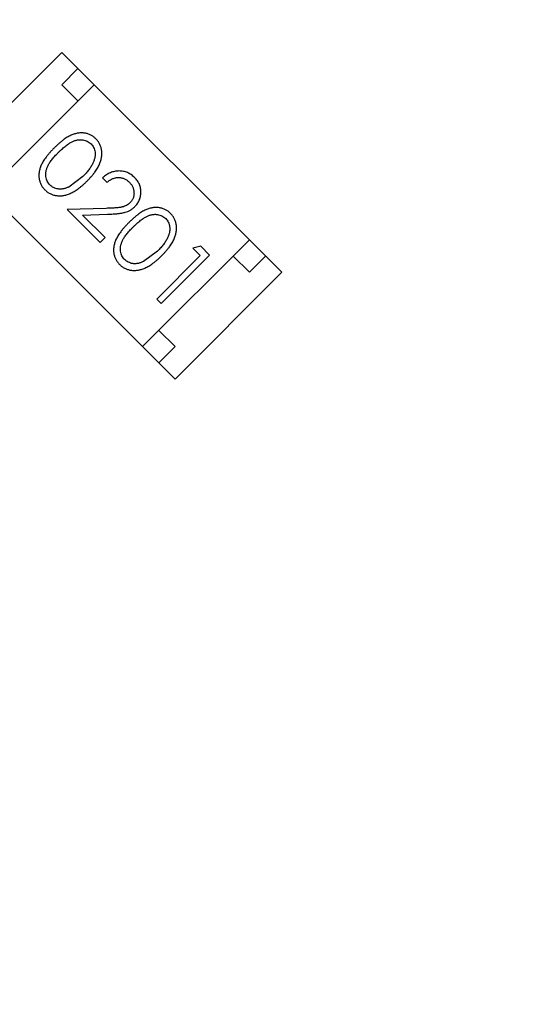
# Model space of a CAD drawing. Header units: inches. Extents: x -109 to 120, y -78 to 24.
# Tile 108 of 113: x 83.45 to 84.55, y -6.13 to -3.98. Entities that reach past the tile are written whole.
import ezdxf

# ---------------------------------------------------------------- set-up
doc = ezdxf.new("R2010")
doc.units = ezdxf.units.IN
doc.header["$LTSCALE"] = 1.21
doc.header["$MEASUREMENT"] = 0
doc.header["$PDMODE"] = 3
doc.header["$PDSIZE"] = 0.3125
doc.layers.get('0').update_dxf_attribs({"linetype": 'CONTINUOUS'})
doc.layers.get('Defpoints').update_dxf_attribs({"linetype": 'CONTINUOUS'})
doc.layers.add('DIM', color=3, linetype='CONTINUOUS')
doc.layers.add('X2_94A2_X0__-__X2_7F0E5149_X0_', color=7, linetype='CONTINUOUS')
doc.styles.get("Standard").update_dxf_attribs({"font": 'txt', "width": 0.8})
doc.dimstyles.get("Standard").update_dxf_attribs({"dimtxt": 0.15625, "dimasz": 0.1875, "dimexe": 0.125, "dimexo": 0.0625, "dimgap": 0.09, "dimtad": 0, "dimtih": 1, "dimtoh": 1, "dimzin": 4, "dimdsep": 46, "dimtxsty": 'Standard', "dimblk": '_FILLED', "dimblk1": '_FILLED', "dimblk2": '_FILLED', "dimcen": 0.09, "dimazin": 1, "dimtp": 0.01, "dimtm": 0.01, "dimtfac": 1, "dimtofl": 0, "dimtmove": 0, "dimatfit": 3, "dimldrblk": '_FILLED', "dimfxl": 1, "dimtolj": 1, "dimtzin": 4, "dimarcsym": 0})

# ---------------------------------------------------------------- blocks, each defined once
blk = doc.blocks.new('_FILLED')
at = {"color": 0, "linetype": 'ByBlock'}
blk.add_solid([(0, 0), (-1, 0.1667), (-1, -0.1667)], dxfattribs=at)
blk = doc.blocks.new('*D12')
at = {"layer": 'Defpoints', "color": 0}
for p in [(74.3032, 15.7535), (103.6932, 15.6285), (103.6932, -13.2489)]:
    blk.add_point(p, dxfattribs=at)
at = {"layer": 'DIM', "color": 0, "lineweight": -2}
for p, q in [((103.6932, -13.1864), (103.6932, 15.7535)), ((74.3032, 15.691), (74.3032, 15.5035)), ((75.8032, 15.6285), (86.5082, 15.6285)), ((102.1932, 15.6285), (91.4882, 15.6285))]:
    blk.add_line(p, q, dxfattribs=at)
at = {"layer": 'DIM', "color": 0, "lineweight": -2, "xscale": 1.5, "yscale": 1.5, "zscale": 1.5, "rotation": 180}
blk.add_blockref('_FILLED', (74.3032, 15.6285), dxfattribs=at)
at = {"layer": 'DIM', "color": 0, "lineweight": -2, "xscale": 1.5, "yscale": 1.5, "zscale": 1.5}
blk.add_blockref('_FILLED', (103.6932, 15.6285), dxfattribs=at)
at = {"layer": 'DIM', "color": 0, "insert": (88.9982, 15.6285), "char_height": 1.5, "attachment_point": 5}
blk.add_mtext('\\A1;29.39', dxfattribs=at)
blk = doc.blocks.new('*D54')
at = {"layer": 'Defpoints', "color": 0}
for p in [(107.1882, 21.91), (41.1902, -11.2843), (107.1882, -11.2878)]:
    blk.add_point(p, dxfattribs=at)
at = {"layer": 'DIM', "color": 0, "lineweight": -2}
for p, q in [((41.1902, -11.2218), (41.1902, 22.035)), ((107.1882, -11.2253), (107.1882, 22.035)), ((42.6902, 21.91), (71.8992, 21.91)), ((105.6882, 21.91), (76.4792, 21.91))]:
    blk.add_line(p, q, dxfattribs=at)
at = {"layer": 'DIM', "color": 0, "lineweight": -2, "xscale": 1.5, "yscale": 1.5, "zscale": 1.5, "rotation": 180}
blk.add_blockref('_FILLED', (41.1902, 21.91), dxfattribs=at)
at = {"layer": 'DIM', "color": 0, "lineweight": -2, "xscale": 1.5, "yscale": 1.5, "zscale": 1.5}
blk.add_blockref('_FILLED', (107.1882, 21.91), dxfattribs=at)
at = {"layer": 'DIM', "color": 0, "insert": (74.1892, 21.91), "char_height": 1.5, "attachment_point": 5}
blk.add_mtext('\\A1;66.00', dxfattribs=at)

msp = doc.modelspace()

# ---------------------------------------------------------------- linework, layer by layer
at = {"layer": 'X2_94A2_X0__-__X2_7F0E5149_X0_', "color": 6, "linetype": 'Continuous'}
for p, q in [((83.5441, -4.0517), (83.3108, -4.285)), ((83.5441, -4.0517), (84.0249, -4.5325)), ((83.5441, -4.1224), (83.5795, -4.087)), ((83.3815, -4.3557), (83.6148, -4.1224)), ((83.5795, -4.1577), (83.5441, -4.1224)), ((83.3108, -4.285), (83.7916, -4.7659)), ((83.5899, -4.3233), (83.5592, -4.346)), ((83.6334, -4.3261), (83.6429, -4.3356)), ((83.6409, -4.3927), (83.5559, -4.3954)), ((83.5559, -4.3954), (83.628, -4.4675)), ((83.5895, -4.4072), (83.6444, -4.4055)), ((83.6389, -4.4566), (83.5895, -4.4072)), ((83.628, -4.4675), (83.6389, -4.4566)), ((83.7209, -4.6951), (83.9542, -4.4618)), ((83.8477, -4.4751), (83.8306, -4.4797)), ((83.8673, -4.4947), (83.8477, -4.4751)), ((83.7531, -4.4865), (83.7224, -4.5092)), ((83.8469, -4.4961), (83.7517, -4.5912)), ((83.7612, -4.6008), (83.8673, -4.4947)), ((83.8306, -4.4797), (83.8469, -4.4961)), ((83.9542, -4.5325), (83.9189, -4.4972)), ((83.9896, -4.4972), (83.9542, -4.5325)), ((84.0249, -4.5325), (83.7916, -4.7659)), ((83.7517, -4.5912), (83.7612, -4.6008)), ((83.7562, -4.6598), (83.7916, -4.6951)), ((83.7916, -4.6951), (83.7562, -4.7305))]:
    msp.add_line(p, q, dxfattribs=at)
for points, knots in [([(83.6186, -4.2405), (83.6177, -4.2397), (83.6161, -4.2381), (83.6133, -4.2359), (83.6105, -4.234), (83.6075, -4.2323), (83.6044, -4.2309), (83.6012, -4.2297), (83.5978, -4.2288), (83.5943, -4.2281), (83.5908, -4.2276), (83.5872, -4.2275), (83.5835, -4.2277), (83.5798, -4.2281), (83.576, -4.2289), (83.5721, -4.2299), (83.5682, -4.2312), (83.5642, -4.2328), (83.5601, -4.2348), (83.5559, -4.2372), (83.5515, -4.2401), (83.547, -4.2434), (83.5423, -4.2471), (83.5374, -4.2513), (83.5324, -4.2559), (83.529, -4.2591), (83.5273, -4.2608)], [0, 0, 0, 0, 0.033742, 0.066533, 0.099153, 0.13154, 0.164087, 0.196563, 0.229707, 0.263315, 0.297504, 0.331686, 0.366482, 0.4021, 0.438958, 0.476748, 0.515985, 0.556589, 0.599519, 0.645765, 0.695487, 0.748721, 0.805687, 0.866754, 0.931405, 1, 1, 1, 1]), ([(83.5994, -4.3329), (83.601, -4.3313), (83.6041, -4.328), (83.6086, -4.3232), (83.6126, -4.3184), (83.6162, -4.3138), (83.6194, -4.3092), (83.6222, -4.3048), (83.6245, -4.3004), (83.6266, -4.2962), (83.6281, -4.292), (83.6295, -4.2879), (83.6305, -4.2839), (83.6313, -4.28), (83.6317, -4.2761), (83.6319, -4.2724), (83.6317, -4.2687), (83.6313, -4.2651), (83.6306, -4.2615), (83.6296, -4.2581), (83.6284, -4.2549), (83.6269, -4.2517), (83.6252, -4.2487), (83.6233, -4.2458), (83.6211, -4.2431), (83.6194, -4.2414), (83.6186, -4.2405)], [0, 0, 0, 0, 0.065278, 0.127205, 0.186168, 0.241675, 0.294115, 0.343609, 0.390387, 0.434463, 0.476646, 0.517002, 0.555936, 0.593716, 0.630057, 0.665601, 0.700745, 0.734917, 0.768681, 0.802087, 0.834849, 0.867433, 0.900138, 0.932806, 0.966212, 1, 1, 1, 1]), ([(83.5273, -4.2608), (83.5257, -4.2625), (83.5224, -4.2658), (83.5178, -4.2708), (83.5137, -4.2757), (83.51, -4.2804), (83.5067, -4.2849), (83.5038, -4.2893), (83.5014, -4.2936), (83.4994, -4.2977), (83.4978, -4.3018), (83.4965, -4.3057), (83.4954, -4.3096), (83.4947, -4.3134), (83.4942, -4.3171), (83.4941, -4.3208), (83.4942, -4.3244), (83.4946, -4.3279), (83.4953, -4.3313), (83.4963, -4.3347), (83.4974, -4.3379), (83.4989, -4.3409), (83.5006, -4.3439), (83.5025, -4.3467), (83.5046, -4.3495), (83.5063, -4.3512), (83.5071, -4.352)], [0, 0, 0, 0, 0.068113, 0.132564, 0.193427, 0.250218, 0.303569, 0.353576, 0.400235, 0.443586, 0.484619, 0.524292, 0.56238, 0.599049, 0.63494, 0.669782, 0.704009, 0.737842, 0.771098, 0.803896, 0.836415, 0.868639, 0.900715, 0.933378, 0.966213, 1, 1, 1, 1]), ([(83.5369, -4.2703), (83.5383, -4.2689), (83.5411, -4.2661), (83.5453, -4.2623), (83.5492, -4.2588), (83.5531, -4.2557), (83.5567, -4.2529), (83.5602, -4.2506), (83.5635, -4.2486), (83.5667, -4.247), (83.5698, -4.2456), (83.5728, -4.2445), (83.5758, -4.2437), (83.5787, -4.2431), (83.5816, -4.2427), (83.5844, -4.2425), (83.5872, -4.2425), (83.5908, -4.243), (83.5951, -4.244), (83.6, -4.2458), (83.6043, -4.2484), (83.6068, -4.2506), (83.608, -4.2517)], [0, 0, 0, 0, 0.073302, 0.142286, 0.206253, 0.266017, 0.321612, 0.372532, 0.419497, 0.462398, 0.502825, 0.541489, 0.579034, 0.615143, 0.650298, 0.684912, 0.718701, 0.752189, 0.817245, 0.879117, 0.939613, 1, 1, 1, 1]), ([(83.608, -4.2517), (83.6091, -4.2529), (83.6113, -4.2554), (83.6139, -4.2597), (83.6157, -4.2645), (83.6167, -4.2688), (83.6171, -4.2724), (83.6171, -4.2753), (83.6169, -4.2783), (83.6164, -4.2813), (83.6157, -4.2844), (83.6147, -4.2876), (83.6135, -4.2909), (83.612, -4.2942), (83.6102, -4.2976), (83.6082, -4.3011), (83.6058, -4.3047), (83.6033, -4.3083), (83.6003, -4.312), (83.5972, -4.3158), (83.5936, -4.3195), (83.5912, -4.3221), (83.5899, -4.3233)], [0, 0, 0, 0, 0.059689, 0.119507, 0.181075, 0.246162, 0.279894, 0.314468, 0.350403, 0.387474, 0.426147, 0.466624, 0.508745, 0.553328, 0.600058, 0.649177, 0.700552, 0.754894, 0.811825, 0.871514, 0.934319, 1, 1, 1, 1]), ([(83.5183, -4.3414), (83.5172, -4.3402), (83.5149, -4.3378), (83.5124, -4.3334), (83.5105, -4.3286), (83.5096, -4.3242), (83.5092, -4.3206), (83.5091, -4.3178), (83.5093, -4.3149), (83.5096, -4.312), (83.5103, -4.3091), (83.5111, -4.3062), (83.5122, -4.3031), (83.5135, -4.3001), (83.5152, -4.2969), (83.5172, -4.2936), (83.5196, -4.2901), (83.5223, -4.2864), (83.5254, -4.2826), (83.5289, -4.2787), (83.5327, -4.2745), (83.5355, -4.2717), (83.5369, -4.2703)], [0, 0, 0, 0, 0.060034, 0.120278, 0.182348, 0.247919, 0.281641, 0.315701, 0.350322, 0.385703, 0.421819, 0.459196, 0.497866, 0.538301, 0.58121, 0.628183, 0.679403, 0.734699, 0.794074, 0.858416, 0.927049, 1, 1, 1, 1]), ([(83.7034, -4.3253), (83.7022, -4.3241), (83.6998, -4.3219), (83.6959, -4.3189), (83.6918, -4.3165), (83.6876, -4.3144), (83.6832, -4.3128), (83.6787, -4.3117), (83.6739, -4.311), (83.6691, -4.3109), (83.6642, -4.3111), (83.6594, -4.3118), (83.6548, -4.313), (83.6502, -4.3147), (83.6458, -4.3168), (83.6415, -4.3195), (83.6374, -4.3225), (83.6348, -4.3249), (83.6334, -4.3261)], [0, 0, 0, 0, 0.06445, 0.126725, 0.187421, 0.247417, 0.306749, 0.366595, 0.427749, 0.490235, 0.553031, 0.614805, 0.676505, 0.738096, 0.801021, 0.864897, 0.931209, 1, 1, 1, 1]), ([(83.6429, -4.3356), (83.644, -4.3347), (83.646, -4.3331), (83.6492, -4.3309), (83.6524, -4.3291), (83.6556, -4.3276), (83.6588, -4.3265), (83.6621, -4.3257), (83.6654, -4.3252), (83.6687, -4.3252), (83.6719, -4.3254), (83.6751, -4.3259), (83.6782, -4.3268), (83.6811, -4.328), (83.684, -4.3294), (83.6868, -4.3312), (83.6895, -4.3333), (83.6912, -4.3349), (83.692, -4.3357)], [0, 0, 0, 0, 0.073648, 0.143686, 0.210962, 0.275557, 0.338064, 0.399311, 0.4594, 0.51934, 0.579024, 0.637809, 0.695959, 0.754122, 0.813113, 0.873453, 0.935561, 1, 1, 1, 1]), ([(83.7039, -4.3889), (83.7049, -4.3878), (83.7069, -4.3857), (83.7095, -4.3822), (83.7118, -4.3786), (83.7137, -4.3748), (83.7151, -4.3708), (83.7162, -4.3666), (83.7169, -4.3623), (83.7172, -4.3579), (83.7172, -4.3534), (83.7166, -4.349), (83.7155, -4.3447), (83.7141, -4.3405), (83.7121, -4.3365), (83.7096, -4.3326), (83.7067, -4.3288), (83.7045, -4.3265), (83.7034, -4.3253)], [0, 0, 0, 0, 0.06271, 0.123347, 0.183401, 0.242828, 0.302097, 0.36242, 0.423725, 0.487032, 0.550491, 0.612709, 0.674265, 0.73617, 0.799211, 0.863483, 0.930525, 1, 1, 1, 1]), ([(83.5071, -4.352), (83.5079, -4.3528), (83.5096, -4.3545), (83.5124, -4.3567), (83.5153, -4.3586), (83.5184, -4.3603), (83.5215, -4.3618), (83.5248, -4.363), (83.5282, -4.364), (83.5318, -4.3647), (83.5354, -4.3651), (83.5391, -4.3653), (83.5429, -4.3652), (83.5468, -4.3647), (83.5507, -4.364), (83.5547, -4.3629), (83.5587, -4.3616), (83.5629, -4.36), (83.5671, -4.358), (83.5714, -4.3556), (83.5758, -4.3528), (83.5804, -4.3496), (83.585, -4.346), (83.5897, -4.3421), (83.5946, -4.3376), (83.5978, -4.3345), (83.5994, -4.3329)], [0, 0, 0, 0, 0.033824, 0.067298, 0.10028, 0.133019, 0.165736, 0.198792, 0.232372, 0.266409, 0.301016, 0.336196, 0.371972, 0.408574, 0.446394, 0.485225, 0.525372, 0.567224, 0.611081, 0.65775, 0.70702, 0.759235, 0.814484, 0.873227, 0.934937, 1, 1, 1, 1]), ([(83.5592, -4.346), (83.5582, -4.3465), (83.5562, -4.3474), (83.5532, -4.3485), (83.5503, -4.3494), (83.5473, -4.35), (83.5445, -4.3504), (83.5417, -4.3506), (83.5389, -4.3506), (83.5353, -4.3502), (83.531, -4.3492), (83.5263, -4.3473), (83.5219, -4.3448), (83.5195, -4.3426), (83.5183, -4.3414)], [0, 0, 0, 0, 0.075949, 0.148549, 0.218996, 0.286119, 0.351826, 0.416074, 0.478265, 0.540325, 0.660405, 0.774606, 0.887187, 1, 1, 1, 1]), ([(83.692, -4.3357), (83.6928, -4.3365), (83.6943, -4.3381), (83.6963, -4.3407), (83.698, -4.3434), (83.6994, -4.3462), (83.7005, -4.3491), (83.7013, -4.3521), (83.7018, -4.3552), (83.702, -4.3584), (83.702, -4.3616), (83.7016, -4.3646), (83.701, -4.3676), (83.7001, -4.3704), (83.6989, -4.3731), (83.6974, -4.3756), (83.6956, -4.378), (83.6942, -4.3795), (83.6935, -4.3802)], [0, 0, 0, 0, 0.068027, 0.133505, 0.19695, 0.26027, 0.322741, 0.384982, 0.448465, 0.513424, 0.578224, 0.640011, 0.700094, 0.760067, 0.819012, 0.877878, 0.938035, 1, 1, 1, 1]), ([(83.6935, -4.3802), (83.6923, -4.3813), (83.6899, -4.3835), (83.6858, -4.3862), (83.6813, -4.3883), (83.6772, -4.3895), (83.6736, -4.3903), (83.6704, -4.3909), (83.6666, -4.3913), (83.6624, -4.3917), (83.6577, -4.392), (83.6526, -4.3923), (83.6469, -4.3925), (83.643, -4.3926), (83.6409, -4.3927)], [0, 0, 0, 0, 0.088014, 0.174976, 0.2638, 0.355443, 0.406413, 0.465519, 0.533076, 0.609353, 0.693899, 0.787171, 0.889197, 1, 1, 1, 1]), ([(83.6444, -4.4055), (83.6465, -4.4054), (83.6505, -4.4053), (83.6564, -4.405), (83.6618, -4.4046), (83.6668, -4.4041), (83.6714, -4.4035), (83.6756, -4.4029), (83.6793, -4.4021), (83.6836, -4.4011), (83.6886, -4.3994), (83.6941, -4.3966), (83.6993, -4.3931), (83.7024, -4.3903), (83.7039, -4.3889)], [0, 0, 0, 0, 0.09953, 0.192079, 0.277712, 0.357454, 0.429648, 0.495771, 0.555538, 0.608657, 0.707578, 0.804328, 0.901298, 1, 1, 1, 1]), ([(83.7818, -4.4037), (83.7809, -4.4029), (83.7792, -4.4012), (83.7765, -4.3991), (83.7736, -4.3972), (83.7707, -4.3955), (83.7676, -4.3941), (83.7643, -4.3929), (83.761, -4.392), (83.7575, -4.3912), (83.7539, -4.3908), (83.7503, -4.3907), (83.7467, -4.3909), (83.7429, -4.3913), (83.7391, -4.3921), (83.7353, -4.3931), (83.7314, -4.3944), (83.7274, -4.396), (83.7233, -4.398), (83.7191, -4.4004), (83.7146, -4.4032), (83.7101, -4.4066), (83.7054, -4.4103), (83.7006, -4.4145), (83.6955, -4.419), (83.6922, -4.4223), (83.6905, -4.424)], [0, 0, 0, 0, 0.033742, 0.066533, 0.099153, 0.13154, 0.164087, 0.196563, 0.229707, 0.263315, 0.297504, 0.331686, 0.366482, 0.4021, 0.438958, 0.476748, 0.515985, 0.556589, 0.599519, 0.645765, 0.695487, 0.748721, 0.805687, 0.866754, 0.931405, 1, 1, 1, 1]), ([(83.7001, -4.4335), (83.7015, -4.4321), (83.7043, -4.4293), (83.7084, -4.4255), (83.7124, -4.422), (83.7163, -4.4189), (83.7199, -4.4161), (83.7234, -4.4138), (83.7267, -4.4118), (83.7299, -4.4101), (83.733, -4.4088), (83.736, -4.4077), (83.7389, -4.4069), (83.7419, -4.4063), (83.7447, -4.4058), (83.7476, -4.4057), (83.7504, -4.4057), (83.754, -4.4062), (83.7583, -4.4071), (83.7631, -4.409), (83.7675, -4.4116), (83.77, -4.4138), (83.7712, -4.4149)], [0, 0, 0, 0, 0.073302, 0.142286, 0.206253, 0.266017, 0.321612, 0.372532, 0.419497, 0.462398, 0.502825, 0.541489, 0.579034, 0.615143, 0.650298, 0.684912, 0.718701, 0.752189, 0.817245, 0.879117, 0.939613, 1, 1, 1, 1]), ([(83.7626, -4.4961), (83.7642, -4.4944), (83.7673, -4.4912), (83.7717, -4.4864), (83.7758, -4.4816), (83.7794, -4.477), (83.7826, -4.4724), (83.7854, -4.468), (83.7877, -4.4636), (83.7897, -4.4594), (83.7913, -4.4552), (83.7927, -4.4511), (83.7937, -4.4471), (83.7945, -4.4432), (83.7949, -4.4393), (83.795, -4.4356), (83.7949, -4.4319), (83.7944, -4.4282), (83.7937, -4.4247), (83.7928, -4.4213), (83.7916, -4.4181), (83.7901, -4.4149), (83.7884, -4.4119), (83.7864, -4.409), (83.7842, -4.4063), (83.7826, -4.4046), (83.7818, -4.4037)], [0, 0, 0, 0, 0.065278, 0.127205, 0.186168, 0.241675, 0.294115, 0.343609, 0.390387, 0.434463, 0.476646, 0.517002, 0.555936, 0.593716, 0.630057, 0.665601, 0.700745, 0.734917, 0.768681, 0.802087, 0.834849, 0.867433, 0.900138, 0.932806, 0.966212, 1, 1, 1, 1]), ([(83.6905, -4.424), (83.6888, -4.4257), (83.6856, -4.429), (83.681, -4.434), (83.6768, -4.4389), (83.6732, -4.4436), (83.6699, -4.4481), (83.667, -4.4525), (83.6646, -4.4568), (83.6626, -4.4609), (83.661, -4.4649), (83.6596, -4.4689), (83.6586, -4.4728), (83.6579, -4.4766), (83.6574, -4.4803), (83.6572, -4.484), (83.6574, -4.4876), (83.6578, -4.4911), (83.6585, -4.4945), (83.6595, -4.4979), (83.6606, -4.5011), (83.6621, -4.5041), (83.6637, -4.5071), (83.6656, -4.5099), (83.6678, -4.5127), (83.6694, -4.5143), (83.6702, -4.5152)], [0, 0, 0, 0, 0.068113, 0.132564, 0.193427, 0.250218, 0.303569, 0.353576, 0.400235, 0.443586, 0.484619, 0.524292, 0.56238, 0.599049, 0.63494, 0.669782, 0.704009, 0.737842, 0.771098, 0.803896, 0.836415, 0.868639, 0.900715, 0.933378, 0.966213, 1, 1, 1, 1]), ([(83.6814, -4.5046), (83.6803, -4.5034), (83.6781, -4.501), (83.6756, -4.4966), (83.6737, -4.4918), (83.6727, -4.4874), (83.6723, -4.4838), (83.6722, -4.481), (83.6724, -4.4781), (83.6728, -4.4752), (83.6734, -4.4723), (83.6743, -4.4693), (83.6754, -4.4663), (83.6767, -4.4632), (83.6784, -4.4601), (83.6804, -4.4567), (83.6828, -4.4533), (83.6855, -4.4496), (83.6886, -4.4458), (83.6921, -4.4419), (83.6959, -4.4377), (83.6986, -4.4349), (83.7001, -4.4335)], [0, 0, 0, 0, 0.060034, 0.120278, 0.182348, 0.247919, 0.281641, 0.315701, 0.350322, 0.385703, 0.421819, 0.459196, 0.497866, 0.538301, 0.58121, 0.628183, 0.679403, 0.734699, 0.794074, 0.858416, 0.927049, 1, 1, 1, 1]), ([(83.7712, -4.4149), (83.7723, -4.4161), (83.7745, -4.4186), (83.777, -4.4229), (83.7788, -4.4277), (83.7798, -4.432), (83.7802, -4.4356), (83.7803, -4.4385), (83.7801, -4.4414), (83.7796, -4.4445), (83.7789, -4.4476), (83.7779, -4.4508), (83.7767, -4.454), (83.7752, -4.4574), (83.7734, -4.4608), (83.7714, -4.4643), (83.769, -4.4678), (83.7664, -4.4715), (83.7635, -4.4751), (83.7603, -4.4789), (83.7568, -4.4827), (83.7543, -4.4852), (83.7531, -4.4865)], [0, 0, 0, 0, 0.059689, 0.119507, 0.181075, 0.246162, 0.279894, 0.314468, 0.350403, 0.387474, 0.426147, 0.466624, 0.508745, 0.553328, 0.600058, 0.649177, 0.700552, 0.754894, 0.811825, 0.871514, 0.934319, 1, 1, 1, 1]), ([(83.6702, -4.5152), (83.6711, -4.516), (83.6728, -4.5177), (83.6756, -4.5198), (83.6785, -4.5218), (83.6815, -4.5235), (83.6847, -4.525), (83.688, -4.5262), (83.6914, -4.5271), (83.6949, -4.5279), (83.6986, -4.5283), (83.7023, -4.5285), (83.7061, -4.5284), (83.7099, -4.5279), (83.7139, -4.5272), (83.7178, -4.5261), (83.7219, -4.5248), (83.726, -4.5232), (83.7303, -4.5212), (83.7346, -4.5188), (83.739, -4.516), (83.7435, -4.5128), (83.7481, -4.5092), (83.7529, -4.5052), (83.7577, -4.5008), (83.7609, -4.4977), (83.7626, -4.4961)], [0, 0, 0, 0, 0.033824, 0.067298, 0.10028, 0.133019, 0.165736, 0.198792, 0.232372, 0.266409, 0.301016, 0.336196, 0.371972, 0.408574, 0.446394, 0.485225, 0.525372, 0.567224, 0.611081, 0.65775, 0.70702, 0.759235, 0.814484, 0.873227, 0.934937, 1, 1, 1, 1]), ([(83.7224, -4.5092), (83.7214, -4.5096), (83.7194, -4.5106), (83.7164, -4.5117), (83.7134, -4.5126), (83.7105, -4.5132), (83.7076, -4.5136), (83.7048, -4.5138), (83.702, -4.5138), (83.6985, -4.5134), (83.6942, -4.5124), (83.6895, -4.5105), (83.6851, -4.508), (83.6827, -4.5058), (83.6814, -4.5046)], [0, 0, 0, 0, 0.075949, 0.148549, 0.218996, 0.286119, 0.351826, 0.416074, 0.478265, 0.540325, 0.660405, 0.774606, 0.887187, 1, 1, 1, 1])]:
    msp.add_open_spline(points, degree=3, knots=knots, dxfattribs=at)

# ---------------------------------------------------------------- dimensions: what is measured, and where the dimension line sits
at = {"layer": 'DIM'}
for base, p1, p2, picture, middle in [((107.1882, 21.91), (41.1902, -11.2843), (107.1882, -11.2878), '*D54', (74.1892, 21.91)), ((103.6932, 15.6285), (74.3032, 15.7535), (103.6932, -13.2489), '*D12', (88.9982, 15.6285))]:
    dim = msp.add_linear_dim(base=base, p1=p1, p2=p2, dimstyle='Standard', override={"dimtxt": 1.5, "dimasz": 1.5, "dimtih": 0, "dimtoh": 0, "dimzin": 0, "dimcen": 0.198, "dimadec": 0, "dimazin": 0, "dimtp": 0, "dimtm": 0, "dimtdec": 4, "dimtzin": 0}, dxfattribs=at)
    dim.commit()
    dim.dimension.update_dxf_attribs({"geometry": picture, "text_midpoint": middle})

doc.saveas('drawing.dxf')
